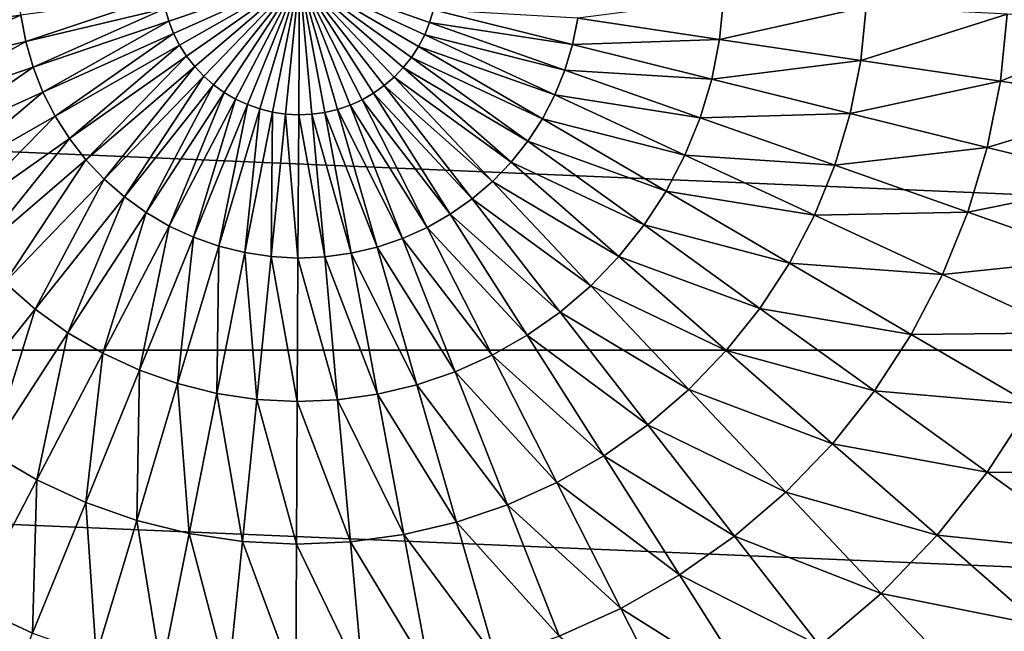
# Model space of a CAD drawing. Header units: millimetres. Extents: x -43.6 to 43.6, y -43.6 to 43.6.
# Tile 241 of 256: x -1.4 to 3.4, y -3.2 to -0.2. Entities that reach past the tile are written whole.
import ezdxf

# ---------------------------------------------------------------- set-up
doc = ezdxf.new("R2010")
doc.units = ezdxf.units.MM
doc.header["$LTSCALE"] = 52.148148
doc.layers.add('143', color=7, linetype='CONTINUOUS')
doc.layers.add('148', color=7, linetype='CONTINUOUS')

msp = doc.modelspace()

# ---------------------------------------------------------------- linework, layer by layer
at = {"layer": '143', "color": 9, "linetype": 'Continuous', "true_color": 0xc2bdad}
for points in [[(-21.4225, -1.8233, -75.5285), (-21.5, 0, -75.5285), (21.4225, -1.8233, -75.5285), (-21.4225, -1.8233, -75.5285)], [(21.4225, -1.8233, -75.5285), (-21.5, 0, -75.5285), (21.5, 0, -75.5285), (21.4225, -1.8233, -75.5285)], [(-21.1907, -3.6335, -75.5285), (-21.4225, -1.8233, -75.5285), (21.1907, -3.6335, -75.5285), (-21.1907, -3.6335, -75.5285)], [(21.1907, -3.6335, -75.5285), (-21.4225, -1.8233, -75.5285), (21.4225, -1.8233, -75.5285), (21.1907, -3.6335, -75.5285)]]:
    msp.add_3dface(points, dxfattribs=at)
at = {"layer": '148', "linetype": 'Continuous'}
for points in [[(-0.6377, -0.2169, 6.3516), (0, 0, 6.3715), (-0.6555, -0.1553, 6.3516), (-0.6377, -0.2169, 6.3516)], [(-0.6142, -0.2765, 6.3516), (0, 0, 6.3715), (-0.6377, -0.2169, 6.3516), (-0.6142, -0.2765, 6.3516)], [(-0.5852, -0.3337, 6.3516), (0, 0, 6.3715), (-0.6142, -0.2765, 6.3516), (-0.5852, -0.3337, 6.3516)], [(-0.5508, -0.3878, 6.3516), (0, 0, 6.3715), (-0.5852, -0.3337, 6.3516), (-0.5508, -0.3878, 6.3516)], [(-0.5114, -0.4384, 6.3516), (0, 0, 6.3715), (-0.5508, -0.3878, 6.3516), (-0.5114, -0.4384, 6.3516)], [(-0.4675, -0.485, 6.3516), (0, 0, 6.3715), (-0.5114, -0.4384, 6.3516), (-0.4675, -0.485, 6.3516)], [(-0.4192, -0.5273, 6.3516), (0, 0, 6.3715), (-0.4675, -0.485, 6.3516), (-0.4192, -0.5273, 6.3516)], [(-0.3672, -0.5647, 6.3516), (0, 0, 6.3715), (-0.4192, -0.5273, 6.3516), (-0.3672, -0.5647, 6.3516)], [(-0.3119, -0.5971, 6.3516), (0, 0, 6.3715), (-0.3672, -0.5647, 6.3516), (-0.3119, -0.5971, 6.3516)], [(-0.2537, -0.624, 6.3516), (0, 0, 6.3715), (-0.3119, -0.5971, 6.3516), (-0.2537, -0.624, 6.3516)], [(-0.1932, -0.6453, 6.3516), (0, 0, 6.3715), (-0.2537, -0.624, 6.3516), (-0.1932, -0.6453, 6.3516)], [(-0.131, -0.6608, 6.3516), (0, 0, 6.3715), (-0.1932, -0.6453, 6.3516), (-0.131, -0.6608, 6.3516)], [(-0.0676, -0.6702, 6.3516), (0, 0, 6.3715), (-0.131, -0.6608, 6.3516), (-0.0676, -0.6702, 6.3516)], [(-0.0036, -0.6736, 6.3516), (0, 0, 6.3715), (-0.0676, -0.6702, 6.3516), (-0.0036, -0.6736, 6.3516)], [(0.0604, -0.6709, 6.3516), (0, 0, 6.3715), (-0.0036, -0.6736, 6.3516), (0.0604, -0.6709, 6.3516)], [(0.6538, -0.1623, 6.3516), (0, 0, 6.3715), (0.6354, -0.2237, 6.3516), (0.6538, -0.1623, 6.3516)], [(0.6354, -0.2237, 6.3516), (0, 0, 6.3715), (0.6112, -0.2831, 6.3516), (0.6354, -0.2237, 6.3516)], [(0.6112, -0.2831, 6.3516), (0, 0, 6.3715), (0.5816, -0.3399, 6.3516), (0.6112, -0.2831, 6.3516)], [(0.5816, -0.3399, 6.3516), (0, 0, 6.3715), (0.5466, -0.3937, 6.3516), (0.5816, -0.3399, 6.3516)], [(0.5466, -0.3937, 6.3516), (0, 0, 6.3715), (0.5067, -0.4439, 6.3516), (0.5466, -0.3937, 6.3516)], [(0.5067, -0.4439, 6.3516), (0, 0, 6.3715), (0.4622, -0.49, 6.3516), (0.5067, -0.4439, 6.3516)], [(0.4622, -0.49, 6.3516), (0, 0, 6.3715), (0.4136, -0.5317, 6.3516), (0.4622, -0.49, 6.3516)], [(0.4136, -0.5317, 6.3516), (0, 0, 6.3715), (0.3611, -0.5686, 6.3516), (0.4136, -0.5317, 6.3516)], [(0.3611, -0.5686, 6.3516), (0, 0, 6.3715), (0.3055, -0.6004, 6.3516), (0.3611, -0.5686, 6.3516)], [(0.3055, -0.6004, 6.3516), (0, 0, 6.3715), (0.247, -0.6267, 6.3516), (0.3055, -0.6004, 6.3516)], [(0.247, -0.6267, 6.3516), (0, 0, 6.3715), (0.1863, -0.6473, 6.3516), (0.247, -0.6267, 6.3516)], [(0.1863, -0.6473, 6.3516), (0, 0, 6.3715), (0.1239, -0.6621, 6.3516), (0.1863, -0.6473, 6.3516)], [(0.1239, -0.6621, 6.3516), (0, 0, 6.3715), (0.0604, -0.6709, 6.3516), (0.1239, -0.6621, 6.3516)], [(-1.3601, -0.1881, 6.2889), (-1.3719, -0.058, 6.2889), (-2.0536, -0.284, 6.1826), (-1.3601, -0.1881, 6.2889)], [(-1.3361, -0.3166, 6.2889), (-0.6673, -0.0923, 6.3516), (-1.3601, -0.1881, 6.2889), (-1.3361, -0.3166, 6.2889)], [(-0.6555, -0.1553, 6.3516), (-0.6673, -0.0923, 6.3516), (-1.3361, -0.3166, 6.2889), (-0.6555, -0.1553, 6.3516)], [(2.0702, -0.1098, 6.1826), (1.358, -0.2027, 6.2889), (2.0504, -0.306, 6.1826), (2.0702, -0.1098, 6.1826)], [(2.0702, -0.1098, 6.1826), (2.0504, -0.306, 6.1826), (2.7658, -0.1466, 6.0324), (2.0702, -0.1098, 6.1826)], [(-2.0173, -0.4779, 6.1826), (-1.3601, -0.1881, 6.2889), (-2.0536, -0.284, 6.1826), (-2.0173, -0.4779, 6.1826)], [(-1.3361, -0.3166, 6.2889), (-1.3601, -0.1881, 6.2889), (-2.0173, -0.4779, 6.1826), (-1.3361, -0.3166, 6.2889)], [(-1.2999, -0.4421, 6.2889), (-0.6555, -0.1553, 6.3516), (-1.3361, -0.3166, 6.2889), (-1.2999, -0.4421, 6.2889)], [(-0.6377, -0.2169, 6.3516), (-0.6555, -0.1553, 6.3516), (-1.2999, -0.4421, 6.2889), (-0.6377, -0.2169, 6.3516)], [(0.6538, -0.1623, 6.3516), (0.6354, -0.2237, 6.3516), (1.3326, -0.3309, 6.2889), (0.6538, -0.1623, 6.3516)], [(1.358, -0.2027, 6.2889), (0.6538, -0.1623, 6.3516), (1.3326, -0.3309, 6.2889), (1.358, -0.2027, 6.2889)], [(2.7658, -0.1466, 6.0324), (2.0504, -0.306, 6.1826), (2.7393, -0.4089, 6.0324), (2.7658, -0.1466, 6.0324)], [(2.7658, -0.1466, 6.0324), (2.7393, -0.4089, 6.0324), (3.4541, -0.1831, 5.838), (2.7658, -0.1466, 6.0324)], [(3.4541, -0.1831, 5.838), (2.7393, -0.4089, 6.0324), (3.421, -0.5106, 5.838), (3.4541, -0.1831, 5.838)], [(3.4541, -0.1831, 5.838), (3.421, -0.5106, 5.838), (4.1316, -0.219, 5.5998), (3.4541, -0.1831, 5.838)], [(-1.252, -0.5637, 6.2889), (-0.6377, -0.2169, 6.3516), (-1.2999, -0.4421, 6.2889), (-1.252, -0.5637, 6.2889)], [(-0.6142, -0.2765, 6.3516), (-0.6377, -0.2169, 6.3516), (-1.252, -0.5637, 6.2889), (-0.6142, -0.2765, 6.3516)], [(0.6354, -0.2237, 6.3516), (0.6112, -0.2831, 6.3516), (1.2951, -0.456, 6.2889), (0.6354, -0.2237, 6.3516)], [(1.3326, -0.3309, 6.2889), (0.6354, -0.2237, 6.3516), (1.2951, -0.456, 6.2889), (1.3326, -0.3309, 6.2889)], [(1.358, -0.2027, 6.2889), (1.3326, -0.3309, 6.2889), (2.0504, -0.306, 6.1826), (1.358, -0.2027, 6.2889)], [(4.1316, -0.219, 5.5998), (3.421, -0.5106, 5.838), (4.0921, -0.6108, 5.5998), (4.1316, -0.219, 5.5998)], [(-1.1928, -0.6801, 6.2889), (-0.6142, -0.2765, 6.3516), (-1.252, -0.5637, 6.2889), (-1.1928, -0.6801, 6.2889)], [(-0.5852, -0.3337, 6.3516), (-0.6142, -0.2765, 6.3516), (-1.1928, -0.6801, 6.2889), (-0.5852, -0.3337, 6.3516)], [(0.6112, -0.2831, 6.3516), (0.5816, -0.3399, 6.3516), (1.2459, -0.5771, 6.2889), (0.6112, -0.2831, 6.3516)], [(1.2951, -0.456, 6.2889), (0.6112, -0.2831, 6.3516), (1.2459, -0.5771, 6.2889), (1.2951, -0.456, 6.2889)], [(-1.9627, -0.6675, 6.1826), (-1.3361, -0.3166, 6.2889), (-2.0173, -0.4779, 6.1826), (-1.9627, -0.6675, 6.1826)], [(-1.2999, -0.4421, 6.2889), (-1.3361, -0.3166, 6.2889), (-1.9627, -0.6675, 6.1826), (-1.2999, -0.4421, 6.2889)], [(-1.1227, -0.7904, 6.2889), (-0.5852, -0.3337, 6.3516), (-1.1928, -0.6801, 6.2889), (-1.1227, -0.7904, 6.2889)], [(-0.5508, -0.3878, 6.3516), (-0.5852, -0.3337, 6.3516), (-1.1227, -0.7904, 6.2889), (-0.5508, -0.3878, 6.3516)], [(1.3326, -0.3309, 6.2889), (1.2951, -0.456, 6.2889), (2.0121, -0.4996, 6.1826), (1.3326, -0.3309, 6.2889)], [(2.0504, -0.306, 6.1826), (1.3326, -0.3309, 6.2889), (2.0121, -0.4996, 6.1826), (2.0504, -0.306, 6.1826)], [(2.0504, -0.306, 6.1826), (2.0121, -0.4996, 6.1826), (2.7393, -0.4089, 6.0324), (2.0504, -0.306, 6.1826)], [(0.5816, -0.3399, 6.3516), (0.5466, -0.3937, 6.3516), (1.1854, -0.6929, 6.2889), (0.5816, -0.3399, 6.3516)], [(1.2459, -0.5771, 6.2889), (0.5816, -0.3399, 6.3516), (1.1854, -0.6929, 6.2889), (1.2459, -0.5771, 6.2889)], [(-1.0425, -0.8936, 6.2889), (-0.5508, -0.3878, 6.3516), (-1.1227, -0.7904, 6.2889), (-1.0425, -0.8936, 6.2889)], [(-0.5114, -0.4384, 6.3516), (-0.5508, -0.3878, 6.3516), (-1.0425, -0.8936, 6.2889), (-0.5114, -0.4384, 6.3516)], [(0.5466, -0.3937, 6.3516), (0.5067, -0.4439, 6.3516), (1.1142, -0.8024, 6.2889), (0.5466, -0.3937, 6.3516)], [(1.1854, -0.6929, 6.2889), (0.5466, -0.3937, 6.3516), (1.1142, -0.8024, 6.2889), (1.1854, -0.6929, 6.2889)], [(2.7393, -0.4089, 6.0324), (2.0121, -0.4996, 6.1826), (2.6881, -0.6674, 6.0324), (2.7393, -0.4089, 6.0324)], [(2.7393, -0.4089, 6.0324), (2.6881, -0.6674, 6.0324), (3.421, -0.5106, 5.838), (2.7393, -0.4089, 6.0324)], [(-1.8904, -0.8511, 6.1826), (-1.2999, -0.4421, 6.2889), (-1.9627, -0.6675, 6.1826), (-1.8904, -0.8511, 6.1826)], [(-1.252, -0.5637, 6.2889), (-1.2999, -0.4421, 6.2889), (-1.8904, -0.8511, 6.1826), (-1.252, -0.5637, 6.2889)], [(-0.9528, -0.9886, 6.2889), (-0.5114, -0.4384, 6.3516), (-1.0425, -0.8936, 6.2889), (-0.9528, -0.9886, 6.2889)], [(-0.4675, -0.485, 6.3516), (-0.5114, -0.4384, 6.3516), (-0.9528, -0.9886, 6.2889), (-0.4675, -0.485, 6.3516)], [(0.5067, -0.4439, 6.3516), (0.4622, -0.49, 6.3516), (1.0329, -0.9047, 6.2889), (0.5067, -0.4439, 6.3516)], [(1.1142, -0.8024, 6.2889), (0.5067, -0.4439, 6.3516), (1.0329, -0.9047, 6.2889), (1.1142, -0.8024, 6.2889)], [(1.2951, -0.456, 6.2889), (1.2459, -0.5771, 6.2889), (1.9555, -0.6886, 6.1826), (1.2951, -0.456, 6.2889)], [(2.0121, -0.4996, 6.1826), (1.2951, -0.456, 6.2889), (1.9555, -0.6886, 6.1826), (2.0121, -0.4996, 6.1826)], [(-0.8546, -1.0747, 6.2889), (-0.4675, -0.485, 6.3516), (-0.9528, -0.9886, 6.2889), (-0.8546, -1.0747, 6.2889)], [(-0.4192, -0.5273, 6.3516), (-0.4675, -0.485, 6.3516), (-0.8546, -1.0747, 6.2889), (-0.4192, -0.5273, 6.3516)], [(-0.7485, -1.1511, 6.2889), (-0.4192, -0.5273, 6.3516), (-0.8546, -1.0747, 6.2889), (-0.7485, -1.1511, 6.2889)], [(-0.3672, -0.5647, 6.3516), (-0.4192, -0.5273, 6.3516), (-0.7485, -1.1511, 6.2889), (-0.3672, -0.5647, 6.3516)], [(0.4622, -0.49, 6.3516), (0.4136, -0.5317, 6.3516), (0.9422, -0.9988, 6.2889), (0.4622, -0.49, 6.3516)], [(1.0329, -0.9047, 6.2889), (0.4622, -0.49, 6.3516), (0.9422, -0.9988, 6.2889), (1.0329, -0.9047, 6.2889)], [(2.0121, -0.4996, 6.1826), (1.9555, -0.6886, 6.1826), (2.6881, -0.6674, 6.0324), (2.0121, -0.4996, 6.1826)], [(3.421, -0.5106, 5.838), (2.6881, -0.6674, 6.0324), (3.357, -0.8335, 5.838), (3.421, -0.5106, 5.838)], [(3.421, -0.5106, 5.838), (3.357, -0.8335, 5.838), (4.0921, -0.6108, 5.5998), (3.421, -0.5106, 5.838)], [(-1.8009, -1.0269, 6.1826), (-1.252, -0.5637, 6.2889), (-1.8904, -0.8511, 6.1826), (-1.8009, -1.0269, 6.1826)], [(-1.1928, -0.6801, 6.2889), (-1.252, -0.5637, 6.2889), (-1.8009, -1.0269, 6.1826), (-1.1928, -0.6801, 6.2889)], [(-0.6357, -1.217, 6.2889), (-0.3672, -0.5647, 6.3516), (-0.7485, -1.1511, 6.2889), (-0.6357, -1.217, 6.2889)], [(-0.3119, -0.5971, 6.3516), (-0.3672, -0.5647, 6.3516), (-0.6357, -1.217, 6.2889), (-0.3119, -0.5971, 6.3516)], [(0.3611, -0.5686, 6.3516), (0.3055, -0.6004, 6.3516), (0.7361, -1.1591, 6.2889), (0.3611, -0.5686, 6.3516)], [(0.4136, -0.5317, 6.3516), (0.3611, -0.5686, 6.3516), (0.843, -1.0838, 6.2889), (0.4136, -0.5317, 6.3516)], [(0.843, -1.0838, 6.2889), (0.3611, -0.5686, 6.3516), (0.7361, -1.1591, 6.2889), (0.843, -1.0838, 6.2889)], [(0.9422, -0.9988, 6.2889), (0.4136, -0.5317, 6.3516), (0.843, -1.0838, 6.2889), (0.9422, -0.9988, 6.2889)], [(-0.5172, -1.272, 6.2889), (-0.3119, -0.5971, 6.3516), (-0.6357, -1.217, 6.2889), (-0.5172, -1.272, 6.2889)], [(-0.2537, -0.624, 6.3516), (-0.3119, -0.5971, 6.3516), (-0.5172, -1.272, 6.2889), (-0.2537, -0.624, 6.3516)], [(-0.3939, -1.3154, 6.2889), (-0.2537, -0.624, 6.3516), (-0.5172, -1.272, 6.2889), (-0.3939, -1.3154, 6.2889)], [(-0.1932, -0.6453, 6.3516), (-0.2537, -0.624, 6.3516), (-0.3939, -1.3154, 6.2889), (-0.1932, -0.6453, 6.3516)], [(0.3055, -0.6004, 6.3516), (0.247, -0.6267, 6.3516), (0.6226, -1.2238, 6.2889), (0.3055, -0.6004, 6.3516)], [(0.7361, -1.1591, 6.2889), (0.3055, -0.6004, 6.3516), (0.6226, -1.2238, 6.2889), (0.7361, -1.1591, 6.2889)], [(1.2459, -0.5771, 6.2889), (1.1854, -0.6929, 6.2889), (1.8812, -0.8713, 6.1826), (1.2459, -0.5771, 6.2889)], [(1.9555, -0.6886, 6.1826), (1.2459, -0.5771, 6.2889), (1.8812, -0.8713, 6.1826), (1.9555, -0.6886, 6.1826)], [(4.0921, -0.6108, 5.5998), (3.357, -0.8335, 5.838), (4.0155, -0.997, 5.5998), (4.0921, -0.6108, 5.5998)], [(-0.2671, -1.3468, 6.2889), (-0.1932, -0.6453, 6.3516), (-0.3939, -1.3154, 6.2889), (-0.2671, -1.3468, 6.2889)], [(-0.131, -0.6608, 6.3516), (-0.1932, -0.6453, 6.3516), (-0.2671, -1.3468, 6.2889), (-0.131, -0.6608, 6.3516)], [(-0.1378, -1.3661, 6.2889), (-0.131, -0.6608, 6.3516), (-0.2671, -1.3468, 6.2889), (-0.1378, -1.3661, 6.2889)], [(-0.0676, -0.6702, 6.3516), (-0.131, -0.6608, 6.3516), (-0.1378, -1.3661, 6.2889), (-0.0676, -0.6702, 6.3516)], [(-0.0074, -1.3731, 6.2889), (-0.0676, -0.6702, 6.3516), (-0.1378, -1.3661, 6.2889), (-0.0074, -1.3731, 6.2889)], [(-0.0036, -0.6736, 6.3516), (-0.0676, -0.6702, 6.3516), (-0.0074, -1.3731, 6.2889), (-0.0036, -0.6736, 6.3516)], [(0.0604, -0.6709, 6.3516), (-0.0036, -0.6736, 6.3516), (0.1232, -1.3675, 6.2889), (0.0604, -0.6709, 6.3516)], [(0.1239, -0.6621, 6.3516), (0.0604, -0.6709, 6.3516), (0.2526, -1.3496, 6.2889), (0.1239, -0.6621, 6.3516)], [(0.2526, -1.3496, 6.2889), (0.0604, -0.6709, 6.3516), (0.1232, -1.3675, 6.2889), (0.2526, -1.3496, 6.2889)], [(0.1863, -0.6473, 6.3516), (0.1239, -0.6621, 6.3516), (0.3798, -1.3195, 6.2889), (0.1863, -0.6473, 6.3516)], [(0.3798, -1.3195, 6.2889), (0.1239, -0.6621, 6.3516), (0.2526, -1.3496, 6.2889), (0.3798, -1.3195, 6.2889)], [(0.247, -0.6267, 6.3516), (0.1863, -0.6473, 6.3516), (0.5035, -1.2774, 6.2889), (0.247, -0.6267, 6.3516)], [(0.5035, -1.2774, 6.2889), (0.1863, -0.6473, 6.3516), (0.3798, -1.3195, 6.2889), (0.5035, -1.2774, 6.2889)], [(0.6226, -1.2238, 6.2889), (0.247, -0.6267, 6.3516), (0.5035, -1.2774, 6.2889), (0.6226, -1.2238, 6.2889)], [(2.6881, -0.6674, 6.0324), (1.9555, -0.6886, 6.1826), (2.6125, -0.9199, 6.0324), (2.6881, -0.6674, 6.0324)], [(2.6881, -0.6674, 6.0324), (2.6125, -0.9199, 6.0324), (3.357, -0.8335, 5.838), (2.6881, -0.6674, 6.0324)], [(-1.6952, -1.1935, 6.1826), (-1.1928, -0.6801, 6.2889), (-1.8009, -1.0269, 6.1826), (-1.6952, -1.1935, 6.1826)], [(-1.1227, -0.7904, 6.2889), (-1.1928, -0.6801, 6.2889), (-1.6952, -1.1935, 6.1826), (-1.1227, -0.7904, 6.2889)], [(0.1232, -1.3675, 6.2889), (-0.0036, -0.6736, 6.3516), (-0.0074, -1.3731, 6.2889), (0.1232, -1.3675, 6.2889)], [(1.1854, -0.6929, 6.2889), (1.1142, -0.8024, 6.2889), (1.7898, -1.0462, 6.1826), (1.1854, -0.6929, 6.2889)], [(1.8812, -0.8713, 6.1826), (1.1854, -0.6929, 6.2889), (1.7898, -1.0462, 6.1826), (1.8812, -0.8713, 6.1826)], [(1.9555, -0.6886, 6.1826), (1.8812, -0.8713, 6.1826), (2.6125, -0.9199, 6.0324), (1.9555, -0.6886, 6.1826)], [(-1.574, -1.3492, 6.1826), (-1.1227, -0.7904, 6.2889), (-1.6952, -1.1935, 6.1826), (-1.574, -1.3492, 6.1826)], [(-1.0425, -0.8936, 6.2889), (-1.1227, -0.7904, 6.2889), (-1.574, -1.3492, 6.1826), (-1.0425, -0.8936, 6.2889)], [(1.1142, -0.8024, 6.2889), (1.0329, -0.9047, 6.2889), (1.6823, -1.2116, 6.1826), (1.1142, -0.8024, 6.2889)], [(1.7898, -1.0462, 6.1826), (1.1142, -0.8024, 6.2889), (1.6823, -1.2116, 6.1826), (1.7898, -1.0462, 6.1826)], [(3.357, -0.8335, 5.838), (2.6125, -0.9199, 6.0324), (3.2626, -1.1488, 5.838), (3.357, -0.8335, 5.838)], [(3.357, -0.8335, 5.838), (3.2626, -1.1488, 5.838), (4.0155, -0.997, 5.5998), (3.357, -0.8335, 5.838)], [(-1.4387, -1.4927, 6.1826), (-1.0425, -0.8936, 6.2889), (-1.574, -1.3492, 6.1826), (-1.4387, -1.4927, 6.1826)], [(-0.9528, -0.9886, 6.2889), (-1.0425, -0.8936, 6.2889), (-1.4387, -1.4927, 6.1826), (-0.9528, -0.9886, 6.2889)], [(1.0329, -0.9047, 6.2889), (0.9422, -0.9988, 6.2889), (1.5595, -1.366, 6.1826), (1.0329, -0.9047, 6.2889)], [(1.6823, -1.2116, 6.1826), (1.0329, -0.9047, 6.2889), (1.5595, -1.366, 6.1826), (1.6823, -1.2116, 6.1826)], [(1.8812, -0.8713, 6.1826), (1.7898, -1.0462, 6.1826), (2.5132, -1.1641, 6.0324), (1.8812, -0.8713, 6.1826)], [(2.6125, -0.9199, 6.0324), (1.8812, -0.8713, 6.1826), (2.5132, -1.1641, 6.0324), (2.6125, -0.9199, 6.0324)], [(2.6125, -0.9199, 6.0324), (2.5132, -1.1641, 6.0324), (3.2626, -1.1488, 5.838), (2.6125, -0.9199, 6.0324)], [(-1.2903, -1.6227, 6.1826), (-0.9528, -0.9886, 6.2889), (-1.4387, -1.4927, 6.1826), (-1.2903, -1.6227, 6.1826)], [(-0.8546, -1.0747, 6.2889), (-0.9528, -0.9886, 6.2889), (-1.2903, -1.6227, 6.1826), (-0.8546, -1.0747, 6.2889)], [(0.9422, -0.9988, 6.2889), (0.843, -1.0838, 6.2889), (1.4226, -1.5081, 6.1826), (0.9422, -0.9988, 6.2889)], [(1.5595, -1.366, 6.1826), (0.9422, -0.9988, 6.2889), (1.4226, -1.5081, 6.1826), (1.5595, -1.366, 6.1826)], [(4.0155, -0.997, 5.5998), (3.2626, -1.1488, 5.838), (3.9026, -1.3742, 5.5998), (4.0155, -0.997, 5.5998)], [(1.7898, -1.0462, 6.1826), (1.6823, -1.2116, 6.1826), (2.3912, -1.3977, 6.0324), (1.7898, -1.0462, 6.1826)], [(2.5132, -1.1641, 6.0324), (1.7898, -1.0462, 6.1826), (2.3912, -1.3977, 6.0324), (2.5132, -1.1641, 6.0324)], [(-1.1302, -1.738, 6.1826), (-0.8546, -1.0747, 6.2889), (-1.2903, -1.6227, 6.1826), (-1.1302, -1.738, 6.1826)], [(-0.7485, -1.1511, 6.2889), (-0.8546, -1.0747, 6.2889), (-1.1302, -1.738, 6.1826), (-0.7485, -1.1511, 6.2889)], [(0.843, -1.0838, 6.2889), (0.7361, -1.1591, 6.2889), (1.2728, -1.6365, 6.1826), (0.843, -1.0838, 6.2889)], [(1.4226, -1.5081, 6.1826), (0.843, -1.0838, 6.2889), (1.2728, -1.6365, 6.1826), (1.4226, -1.5081, 6.1826)], [(-0.9598, -1.8376, 6.1826), (-0.7485, -1.1511, 6.2889), (-1.1302, -1.738, 6.1826), (-0.9598, -1.8376, 6.1826)], [(-0.6357, -1.217, 6.2889), (-0.7485, -1.1511, 6.2889), (-0.9598, -1.8376, 6.1826), (-0.6357, -1.217, 6.2889)], [(3.2626, -1.1488, 5.838), (2.5132, -1.1641, 6.0324), (3.1386, -1.4537, 5.838), (3.2626, -1.1488, 5.838)], [(3.2626, -1.1488, 5.838), (3.1386, -1.4537, 5.838), (3.9026, -1.3742, 5.5998), (3.2626, -1.1488, 5.838)], [(0.7361, -1.1591, 6.2889), (0.6226, -1.2238, 6.2889), (1.1115, -1.75, 6.1826), (0.7361, -1.1591, 6.2889)], [(1.2728, -1.6365, 6.1826), (0.7361, -1.1591, 6.2889), (1.1115, -1.75, 6.1826), (1.2728, -1.6365, 6.1826)], [(2.5132, -1.1641, 6.0324), (2.3912, -1.3977, 6.0324), (3.1386, -1.4537, 5.838), (2.5132, -1.1641, 6.0324)], [(-0.7808, -1.9205, 6.1826), (-0.6357, -1.217, 6.2889), (-0.9598, -1.8376, 6.1826), (-0.7808, -1.9205, 6.1826)], [(-0.5172, -1.272, 6.2889), (-0.6357, -1.217, 6.2889), (-0.7808, -1.9205, 6.1826), (-0.5172, -1.272, 6.2889)], [(0.6226, -1.2238, 6.2889), (0.5035, -1.2774, 6.2889), (0.9401, -1.8478, 6.1826), (0.6226, -1.2238, 6.2889)], [(1.1115, -1.75, 6.1826), (0.6226, -1.2238, 6.2889), (0.9401, -1.8478, 6.1826), (1.1115, -1.75, 6.1826)], [(1.6823, -1.2116, 6.1826), (1.5595, -1.366, 6.1826), (2.2475, -1.6187, 6.0324), (1.6823, -1.2116, 6.1826)], [(2.3912, -1.3977, 6.0324), (1.6823, -1.2116, 6.1826), (2.2475, -1.6187, 6.0324), (2.3912, -1.3977, 6.0324)], [(-0.5947, -1.986, 6.1826), (-0.5172, -1.272, 6.2889), (-0.7808, -1.9205, 6.1826), (-0.5947, -1.986, 6.1826)], [(-0.3939, -1.3154, 6.2889), (-0.5172, -1.272, 6.2889), (-0.5947, -1.986, 6.1826), (-0.3939, -1.3154, 6.2889)], [(0.5035, -1.2774, 6.2889), (0.3798, -1.3195, 6.2889), (0.7602, -1.9287, 6.1826), (0.5035, -1.2774, 6.2889)], [(0.9401, -1.8478, 6.1826), (0.5035, -1.2774, 6.2889), (0.7602, -1.9287, 6.1826), (0.9401, -1.8478, 6.1826)], [(-0.4033, -2.0335, 6.1826), (-0.3939, -1.3154, 6.2889), (-0.5947, -1.986, 6.1826), (-0.4033, -2.0335, 6.1826)], [(-0.2671, -1.3468, 6.2889), (-0.3939, -1.3154, 6.2889), (-0.4033, -2.0335, 6.1826), (-0.2671, -1.3468, 6.2889)], [(0.3798, -1.3195, 6.2889), (0.2526, -1.3496, 6.2889), (0.5734, -1.9923, 6.1826), (0.3798, -1.3195, 6.2889)], [(0.7602, -1.9287, 6.1826), (0.3798, -1.3195, 6.2889), (0.5734, -1.9923, 6.1826), (0.7602, -1.9287, 6.1826)], [(-0.2081, -2.0627, 6.1826), (-0.2671, -1.3468, 6.2889), (-0.4033, -2.0335, 6.1826), (-0.2081, -2.0627, 6.1826)], [(-0.1378, -1.3661, 6.2889), (-0.2671, -1.3468, 6.2889), (-0.2081, -2.0627, 6.1826), (-0.1378, -1.3661, 6.2889)], [(-0.0111, -2.0731, 6.1826), (-0.1378, -1.3661, 6.2889), (-0.2081, -2.0627, 6.1826), (-0.0111, -2.0731, 6.1826)], [(-0.0074, -1.3731, 6.2889), (-0.1378, -1.3661, 6.2889), (-0.0111, -2.0731, 6.1826), (-0.0074, -1.3731, 6.2889)], [(0.186, -2.0648, 6.1826), (-0.0074, -1.3731, 6.2889), (-0.0111, -2.0731, 6.1826), (0.186, -2.0648, 6.1826)], [(0.1232, -1.3675, 6.2889), (-0.0074, -1.3731, 6.2889), (0.186, -2.0648, 6.1826), (0.1232, -1.3675, 6.2889)], [(0.2526, -1.3496, 6.2889), (0.1232, -1.3675, 6.2889), (0.3814, -2.0378, 6.1826), (0.2526, -1.3496, 6.2889)], [(0.3814, -2.0378, 6.1826), (0.1232, -1.3675, 6.2889), (0.186, -2.0648, 6.1826), (0.3814, -2.0378, 6.1826)], [(0.5734, -1.9923, 6.1826), (0.2526, -1.3496, 6.2889), (0.3814, -2.0378, 6.1826), (0.5734, -1.9923, 6.1826)], [(1.5595, -1.366, 6.1826), (1.4226, -1.5081, 6.1826), (2.0834, -1.825, 6.0324), (1.5595, -1.366, 6.1826)], [(2.2475, -1.6187, 6.0324), (1.5595, -1.366, 6.1826), (2.0834, -1.825, 6.0324), (2.2475, -1.6187, 6.0324)], [(3.9026, -1.3742, 5.5998), (3.1386, -1.4537, 5.838), (3.7543, -1.7389, 5.5998), (3.9026, -1.3742, 5.5998)], [(2.3912, -1.3977, 6.0324), (2.2475, -1.6187, 6.0324), (2.9862, -1.7455, 5.838), (2.3912, -1.3977, 6.0324)], [(3.1386, -1.4537, 5.838), (2.3912, -1.3977, 6.0324), (2.9862, -1.7455, 5.838), (3.1386, -1.4537, 5.838)], [(3.1386, -1.4537, 5.838), (2.9862, -1.7455, 5.838), (3.7543, -1.7389, 5.5998), (3.1386, -1.4537, 5.838)], [(-1.2903, -1.6227, 6.1826), (-1.4387, -1.4927, 6.1826), (-1.7238, -2.1679, 6.0324), (-1.2903, -1.6227, 6.1826)], [(1.4226, -1.5081, 6.1826), (1.2728, -1.6365, 6.1826), (1.9005, -2.0147, 6.0324), (1.4226, -1.5081, 6.1826)], [(2.0834, -1.825, 6.0324), (1.4226, -1.5081, 6.1826), (1.9005, -2.0147, 6.0324), (2.0834, -1.825, 6.0324)], [(-1.5099, -2.3219, 6.0324), (-1.2903, -1.6227, 6.1826), (-1.7238, -2.1679, 6.0324), (-1.5099, -2.3219, 6.0324)], [(-1.1302, -1.738, 6.1826), (-1.2903, -1.6227, 6.1826), (-1.5099, -2.3219, 6.0324), (-1.1302, -1.738, 6.1826)], [(2.2475, -1.6187, 6.0324), (2.0834, -1.825, 6.0324), (2.8068, -2.0215, 5.838), (2.2475, -1.6187, 6.0324)], [(2.9862, -1.7455, 5.838), (2.2475, -1.6187, 6.0324), (2.8068, -2.0215, 5.838), (2.9862, -1.7455, 5.838)], [(1.2728, -1.6365, 6.1826), (1.1115, -1.75, 6.1826), (1.7004, -2.1863, 6.0324), (1.2728, -1.6365, 6.1826)], [(1.9005, -2.0147, 6.0324), (1.2728, -1.6365, 6.1826), (1.7004, -2.1863, 6.0324), (1.9005, -2.0147, 6.0324)], [(-1.2823, -2.455, 6.0324), (-1.1302, -1.738, 6.1826), (-1.5099, -2.3219, 6.0324), (-1.2823, -2.455, 6.0324)], [(-0.9598, -1.8376, 6.1826), (-1.1302, -1.738, 6.1826), (-1.2823, -2.455, 6.0324), (-0.9598, -1.8376, 6.1826)], [(1.1115, -1.75, 6.1826), (0.9401, -1.8478, 6.1826), (1.4849, -2.338, 6.0324), (1.1115, -1.75, 6.1826)], [(1.7004, -2.1863, 6.0324), (1.1115, -1.75, 6.1826), (1.4849, -2.338, 6.0324), (1.7004, -2.1863, 6.0324)], [(2.9862, -1.7455, 5.838), (2.8068, -2.0215, 5.838), (3.572, -2.0879, 5.5998), (2.9862, -1.7455, 5.838)], [(3.7543, -1.7389, 5.5998), (2.9862, -1.7455, 5.838), (3.572, -2.0879, 5.5998), (3.7543, -1.7389, 5.5998)], [(2.0834, -1.825, 6.0324), (1.9005, -2.0147, 6.0324), (2.6019, -2.2791, 5.838), (2.0834, -1.825, 6.0324)], [(2.8068, -2.0215, 5.838), (2.0834, -1.825, 6.0324), (2.6019, -2.2791, 5.838), (2.8068, -2.0215, 5.838)], [(-1.0432, -2.5657, 6.0324), (-0.9598, -1.8376, 6.1826), (-1.2823, -2.455, 6.0324), (-1.0432, -2.5657, 6.0324)], [(-0.7808, -1.9205, 6.1826), (-0.9598, -1.8376, 6.1826), (-1.0432, -2.5657, 6.0324), (-0.7808, -1.9205, 6.1826)], [(0.9401, -1.8478, 6.1826), (0.7602, -1.9287, 6.1826), (1.2559, -2.4686, 6.0324), (0.9401, -1.8478, 6.1826)], [(1.4849, -2.338, 6.0324), (0.9401, -1.8478, 6.1826), (1.2559, -2.4686, 6.0324), (1.4849, -2.338, 6.0324)], [(-0.7946, -2.6533, 6.0324), (-0.7808, -1.9205, 6.1826), (-1.0432, -2.5657, 6.0324), (-0.7946, -2.6533, 6.0324)], [(-0.5947, -1.986, 6.1826), (-0.7808, -1.9205, 6.1826), (-0.7946, -2.6533, 6.0324), (-0.5947, -1.986, 6.1826)], [(0.7602, -1.9287, 6.1826), (0.5734, -1.9923, 6.1826), (1.0156, -2.5768, 6.0324), (0.7602, -1.9287, 6.1826)], [(1.2559, -2.4686, 6.0324), (0.7602, -1.9287, 6.1826), (1.0156, -2.5768, 6.0324), (1.2559, -2.4686, 6.0324)], [(-0.5387, -2.7168, 6.0324), (-0.5947, -1.986, 6.1826), (-0.7946, -2.6533, 6.0324), (-0.5387, -2.7168, 6.0324)], [(-0.4033, -2.0335, 6.1826), (-0.5947, -1.986, 6.1826), (-0.5387, -2.7168, 6.0324), (-0.4033, -2.0335, 6.1826)], [(0.5734, -1.9923, 6.1826), (0.3814, -2.0378, 6.1826), (0.766, -2.6616, 6.0324), (0.5734, -1.9923, 6.1826)], [(1.0156, -2.5768, 6.0324), (0.5734, -1.9923, 6.1826), (0.766, -2.6616, 6.0324), (1.0156, -2.5768, 6.0324)], [(1.9005, -2.0147, 6.0324), (1.7004, -2.1863, 6.0324), (2.3735, -2.5161, 5.838), (1.9005, -2.0147, 6.0324)], [(2.6019, -2.2791, 5.838), (1.9005, -2.0147, 6.0324), (2.3735, -2.5161, 5.838), (2.6019, -2.2791, 5.838)], [(-0.2781, -2.7557, 6.0324), (-0.4033, -2.0335, 6.1826), (-0.5387, -2.7168, 6.0324), (-0.2781, -2.7557, 6.0324)], [(-0.2081, -2.0627, 6.1826), (-0.4033, -2.0335, 6.1826), (-0.2781, -2.7557, 6.0324), (-0.2081, -2.0627, 6.1826)], [(-0.0149, -2.7696, 6.0324), (-0.2081, -2.0627, 6.1826), (-0.2781, -2.7557, 6.0324), (-0.0149, -2.7696, 6.0324)], [(-0.0111, -2.0731, 6.1826), (-0.2081, -2.0627, 6.1826), (-0.0149, -2.7696, 6.0324), (-0.0111, -2.0731, 6.1826)], [(0.186, -2.0648, 6.1826), (-0.0111, -2.0731, 6.1826), (0.2485, -2.7585, 6.0324), (0.186, -2.0648, 6.1826)], [(0.3814, -2.0378, 6.1826), (0.186, -2.0648, 6.1826), (0.5096, -2.7224, 6.0324), (0.3814, -2.0378, 6.1826)], [(0.5096, -2.7224, 6.0324), (0.186, -2.0648, 6.1826), (0.2485, -2.7585, 6.0324), (0.5096, -2.7224, 6.0324)], [(0.766, -2.6616, 6.0324), (0.3814, -2.0378, 6.1826), (0.5096, -2.7224, 6.0324), (0.766, -2.6616, 6.0324)], [(2.8068, -2.0215, 5.838), (2.6019, -2.2791, 5.838), (3.3573, -2.418, 5.5998), (2.8068, -2.0215, 5.838)], [(3.572, -2.0879, 5.5998), (2.8068, -2.0215, 5.838), (3.3573, -2.418, 5.5998), (3.572, -2.0879, 5.5998)], [(0.2485, -2.7585, 6.0324), (-0.0111, -2.0731, 6.1826), (-0.0149, -2.7696, 6.0324), (0.2485, -2.7585, 6.0324)], [(3.572, -2.0879, 5.5998), (3.3573, -2.418, 5.5998), (4.1459, -2.4234, 5.3182), (3.572, -2.0879, 5.5998)], [(1.7004, -2.1863, 6.0324), (1.4849, -2.338, 6.0324), (2.1235, -2.7303, 5.838), (1.7004, -2.1863, 6.0324)], [(2.3735, -2.5161, 5.838), (1.7004, -2.1863, 6.0324), (2.1235, -2.7303, 5.838), (2.3735, -2.5161, 5.838)], [(2.6019, -2.2791, 5.838), (2.3735, -2.5161, 5.838), (3.1123, -2.7262, 5.5998), (2.6019, -2.2791, 5.838)], [(3.3573, -2.418, 5.5998), (2.6019, -2.2791, 5.838), (3.1123, -2.7262, 5.5998), (3.3573, -2.418, 5.5998)], [(-1.2823, -2.455, 6.0324), (-1.5099, -2.3219, 6.0324), (-1.6014, -3.0659, 5.838), (-1.2823, -2.455, 6.0324)], [(1.4849, -2.338, 6.0324), (1.2559, -2.4686, 6.0324), (1.8544, -2.9198, 5.838), (1.4849, -2.338, 6.0324)], [(2.1235, -2.7303, 5.838), (1.4849, -2.338, 6.0324), (1.8544, -2.9198, 5.838), (2.1235, -2.7303, 5.838)], [(3.3573, -2.418, 5.5998), (3.1123, -2.7262, 5.5998), (3.8968, -2.8065, 5.3182), (3.3573, -2.418, 5.5998)], [(4.1459, -2.4234, 5.3182), (3.3573, -2.418, 5.5998), (3.8968, -2.8065, 5.3182), (4.1459, -2.4234, 5.3182)], [(-1.3028, -3.2042, 5.838), (-1.2823, -2.455, 6.0324), (-1.6014, -3.0659, 5.838), (-1.3028, -3.2042, 5.838)], [(-1.0432, -2.5657, 6.0324), (-1.2823, -2.455, 6.0324), (-1.3028, -3.2042, 5.838), (-1.0432, -2.5657, 6.0324)], [(1.2559, -2.4686, 6.0324), (1.0156, -2.5768, 6.0324), (1.5685, -3.0829, 5.838), (1.2559, -2.4686, 6.0324)], [(1.8544, -2.9198, 5.838), (1.2559, -2.4686, 6.0324), (1.5685, -3.0829, 5.838), (1.8544, -2.9198, 5.838)], [(2.3735, -2.5161, 5.838), (2.1235, -2.7303, 5.838), (2.8391, -3.0097, 5.5998), (2.3735, -2.5161, 5.838)], [(3.1123, -2.7262, 5.5998), (2.3735, -2.5161, 5.838), (2.8391, -3.0097, 5.5998), (3.1123, -2.7262, 5.5998)], [(-0.9923, -3.3135, 5.838), (-1.0432, -2.5657, 6.0324), (-1.3028, -3.2042, 5.838), (-0.9923, -3.3135, 5.838)], [(-0.7946, -2.6533, 6.0324), (-1.0432, -2.5657, 6.0324), (-0.9923, -3.3135, 5.838), (-0.7946, -2.6533, 6.0324)], [(1.0156, -2.5768, 6.0324), (0.766, -2.6616, 6.0324), (1.2683, -3.218, 5.838), (1.0156, -2.5768, 6.0324)], [(1.5685, -3.0829, 5.838), (1.0156, -2.5768, 6.0324), (1.2683, -3.218, 5.838), (1.5685, -3.0829, 5.838)], [(-0.6728, -3.3929, 5.838), (-0.7946, -2.6533, 6.0324), (-0.9923, -3.3135, 5.838), (-0.6728, -3.3929, 5.838)], [(-0.5387, -2.7168, 6.0324), (-0.7946, -2.6533, 6.0324), (-0.6728, -3.3929, 5.838), (-0.5387, -2.7168, 6.0324)], [(0.766, -2.6616, 6.0324), (0.5096, -2.7224, 6.0324), (0.9567, -3.324, 5.838), (0.766, -2.6616, 6.0324)], [(1.2683, -3.218, 5.838), (0.766, -2.6616, 6.0324), (0.9567, -3.324, 5.838), (1.2683, -3.218, 5.838)], [(-0.3473, -3.4414, 5.838), (-0.5387, -2.7168, 6.0324), (-0.6728, -3.3929, 5.838), (-0.3473, -3.4414, 5.838)], [(-0.2781, -2.7557, 6.0324), (-0.5387, -2.7168, 6.0324), (-0.3473, -3.4414, 5.838), (-0.2781, -2.7557, 6.0324)], [(0.5096, -2.7224, 6.0324), (0.2485, -2.7585, 6.0324), (0.6364, -3.3999, 5.838), (0.5096, -2.7224, 6.0324)], [(0.9567, -3.324, 5.838), (0.5096, -2.7224, 6.0324), (0.6364, -3.3999, 5.838), (0.9567, -3.324, 5.838)], [(2.1235, -2.7303, 5.838), (1.8544, -2.9198, 5.838), (2.5401, -3.2659, 5.5998), (2.1235, -2.7303, 5.838)], [(2.8391, -3.0097, 5.5998), (2.1235, -2.7303, 5.838), (2.5401, -3.2659, 5.5998), (2.8391, -3.0097, 5.5998)], [(3.1123, -2.7262, 5.5998), (2.8391, -3.0097, 5.5998), (3.6124, -3.1642, 5.3182), (3.1123, -2.7262, 5.5998)], [(3.8968, -2.8065, 5.3182), (3.1123, -2.7262, 5.5998), (3.6124, -3.1642, 5.3182), (3.8968, -2.8065, 5.3182)], [(-0.0186, -3.4589, 5.838), (-0.2781, -2.7557, 6.0324), (-0.3473, -3.4414, 5.838), (-0.0186, -3.4589, 5.838)], [(-0.0149, -2.7696, 6.0324), (-0.2781, -2.7557, 6.0324), (-0.0186, -3.4589, 5.838), (-0.0149, -2.7696, 6.0324)], [(0.3103, -3.445, 5.838), (-0.0149, -2.7696, 6.0324), (-0.0186, -3.4589, 5.838), (0.3103, -3.445, 5.838)], [(0.2485, -2.7585, 6.0324), (-0.0149, -2.7696, 6.0324), (0.3103, -3.445, 5.838), (0.2485, -2.7585, 6.0324)], [(0.6364, -3.3999, 5.838), (0.2485, -2.7585, 6.0324), (0.3103, -3.445, 5.838), (0.6364, -3.3999, 5.838)], [(1.8544, -2.9198, 5.838), (1.5685, -3.0829, 5.838), (2.2182, -3.4926, 5.5998), (1.8544, -2.9198, 5.838)], [(2.5401, -3.2659, 5.5998), (1.8544, -2.9198, 5.838), (2.2182, -3.4926, 5.5998), (2.5401, -3.2659, 5.5998)], [(2.8391, -3.0097, 5.5998), (2.5401, -3.2659, 5.5998), (3.2952, -3.4933, 5.3182), (2.8391, -3.0097, 5.5998)], [(3.6124, -3.1642, 5.3182), (2.8391, -3.0097, 5.5998), (3.2952, -3.4933, 5.3182), (3.6124, -3.1642, 5.3182)], [(-1.3028, -3.2042, 5.838), (-1.6014, -3.0659, 5.838), (-1.5583, -3.8328, 5.5998), (-1.3028, -3.2042, 5.838)], [(1.5685, -3.0829, 5.838), (1.2683, -3.218, 5.838), (1.8761, -3.6876, 5.5998), (1.5685, -3.0829, 5.838)], [(2.2182, -3.4926, 5.5998), (1.5685, -3.0829, 5.838), (1.8761, -3.6876, 5.5998), (2.2182, -3.4926, 5.5998)], [(3.6124, -3.1642, 5.3182), (3.2952, -3.4933, 5.3182), (4.1001, -3.5914, 4.994), (3.6124, -3.1642, 5.3182)]]:
    msp.add_3dface(points, dxfattribs=at)

doc.saveas('drawing.dxf')
